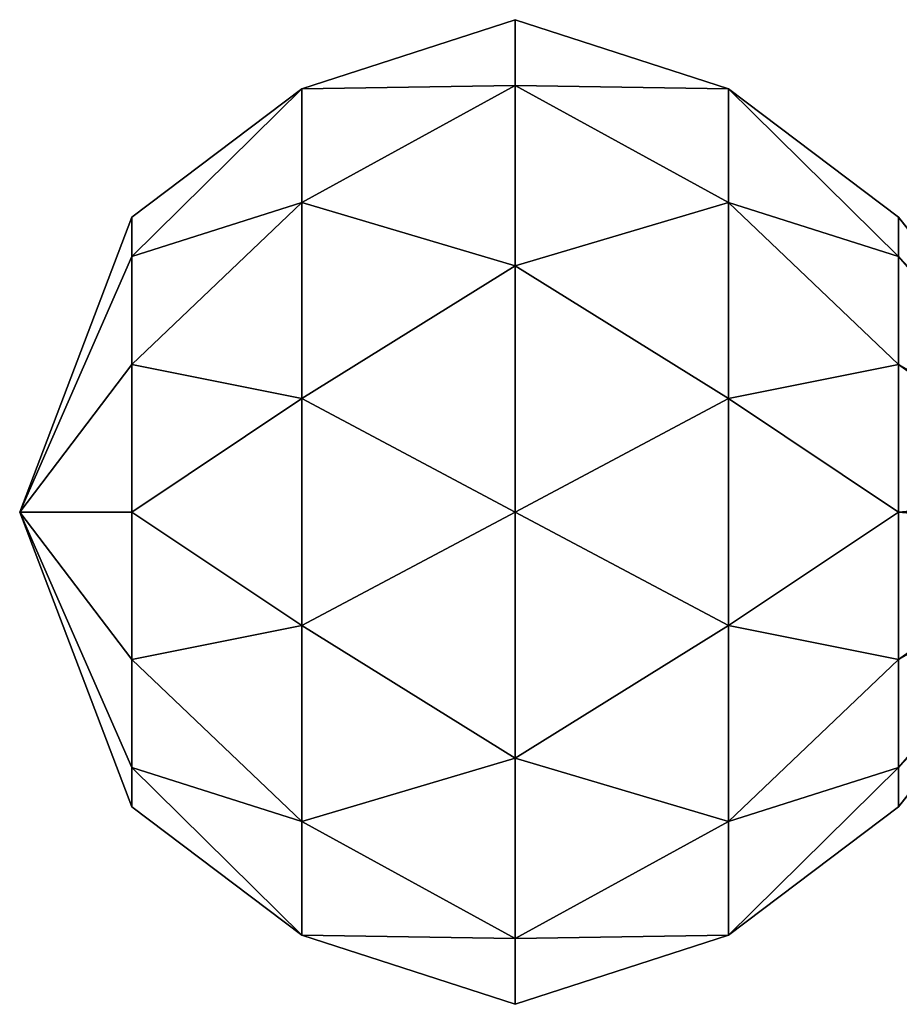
# Model space of a CAD drawing. Header units: millimetres. Extents: x -129 to 0, y -129 to 137.
# Tile 2 of 59: x -129 to -85, y -65 to -15. Entities that reach past the tile are written whole.
import ezdxf

# ---------------------------------------------------------------- set-up
doc = ezdxf.new("R2010")
doc.units = ezdxf.units.MM
doc.header["$LTSCALE"] = 65.185185
for name, color, linetype in [('515', 7, 'CONTINUOUS'), ('516', 7, 'CONTINUOUS'), ('517', 7, 'CONTINUOUS'), ('518', 7, 'CONTINUOUS'), ('519', 7, 'CONTINUOUS'), ('520', 7, 'CONTINUOUS'), ('521', 7, 'CONTINUOUS'), ('522', 7, 'CONTINUOUS'), ('523', 7, 'CONTINUOUS'), ('524', 7, 'CONTINUOUS'), ('525', 7, 'CONTINUOUS'), ('526', 7, 'CONTINUOUS'), ('527', 7, 'CONTINUOUS'), ('528', 7, 'CONTINUOUS'), ('529', 7, 'CONTINUOUS'), ('530', 7, 'CONTINUOUS'), ('531', 7, 'CONTINUOUS'), ('532', 7, 'CONTINUOUS'), ('533', 7, 'CONTINUOUS'), ('534', 7, 'CONTINUOUS'), ('535', 7, 'CONTINUOUS'), ('536', 7, 'CONTINUOUS'), ('537', 7, 'CONTINUOUS'), ('538', 7, 'CONTINUOUS'), ('539', 7, 'CONTINUOUS'), ('540', 7, 'CONTINUOUS'), ('541', 7, 'CONTINUOUS'), ('542', 7, 'CONTINUOUS'), ('543', 7, 'CONTINUOUS'), ('544', 7, 'CONTINUOUS'), ('545', 7, 'CONTINUOUS'), ('546', 7, 'CONTINUOUS'), ('547', 7, 'CONTINUOUS'), ('548', 7, 'CONTINUOUS'), ('549', 7, 'CONTINUOUS'), ('550', 7, 'CONTINUOUS'), ('551', 7, 'CONTINUOUS'), ('552', 7, 'CONTINUOUS'), ('553', 7, 'CONTINUOUS'), ('554', 7, 'CONTINUOUS'), ('555', 7, 'CONTINUOUS'), ('556', 7, 'CONTINUOUS'), ('557', 7, 'CONTINUOUS'), ('558', 7, 'CONTINUOUS'), ('559', 7, 'CONTINUOUS'), ('560', 7, 'CONTINUOUS'), ('561', 7, 'CONTINUOUS'), ('562', 7, 'CONTINUOUS'), ('563', 7, 'CONTINUOUS'), ('564', 7, 'CONTINUOUS'), ('565', 7, 'CONTINUOUS'), ('566', 7, 'CONTINUOUS'), ('567', 7, 'CONTINUOUS'), ('568', 7, 'CONTINUOUS'), ('569', 7, 'CONTINUOUS'), ('570', 7, 'CONTINUOUS'), ('571', 7, 'CONTINUOUS'), ('572', 7, 'CONTINUOUS'), ('573', 7, 'CONTINUOUS'), ('574', 7, 'CONTINUOUS'), ('575', 7, 'CONTINUOUS'), ('576', 7, 'CONTINUOUS'), ('577', 7, 'CONTINUOUS'), ('578', 7, 'CONTINUOUS'), ('579', 7, 'CONTINUOUS'), ('580', 7, 'CONTINUOUS'), ('581', 7, 'CONTINUOUS'), ('582', 7, 'CONTINUOUS'), ('583', 7, 'CONTINUOUS'), ('584', 7, 'CONTINUOUS'), ('585', 7, 'CONTINUOUS'), ('586', 7, 'CONTINUOUS'), ('587', 7, 'CONTINUOUS'), ('588', 7, 'CONTINUOUS'), ('589', 7, 'CONTINUOUS'), ('590', 7, 'CONTINUOUS'), ('591', 7, 'CONTINUOUS'), ('592', 7, 'CONTINUOUS'), ('593', 7, 'CONTINUOUS'), ('594', 7, 'CONTINUOUS'), ('595', 7, 'CONTINUOUS'), ('596', 7, 'CONTINUOUS'), ('597', 7, 'CONTINUOUS'), ('598', 7, 'CONTINUOUS'), ('599', 7, 'CONTINUOUS'), ('600', 7, 'CONTINUOUS'), ('601', 7, 'CONTINUOUS'), ('602', 7, 'CONTINUOUS'), ('603', 7, 'CONTINUOUS'), ('604', 7, 'CONTINUOUS'), ('605', 7, 'CONTINUOUS'), ('606', 7, 'CONTINUOUS'), ('607', 7, 'CONTINUOUS'), ('608', 7, 'CONTINUOUS'), ('609', 7, 'CONTINUOUS'), ('610', 7, 'CONTINUOUS'), ('611', 7, 'CONTINUOUS'), ('612', 7, 'CONTINUOUS'), ('613', 7, 'CONTINUOUS'), ('614', 7, 'CONTINUOUS'), ('615', 7, 'CONTINUOUS'), ('616', 7, 'CONTINUOUS'), ('617', 7, 'CONTINUOUS'), ('618', 7, 'CONTINUOUS'), ('619', 7, 'CONTINUOUS'), ('620', 7, 'CONTINUOUS'), ('621', 7, 'CONTINUOUS'), ('622', 7, 'CONTINUOUS'), ('623', 7, 'CONTINUOUS'), ('624', 7, 'CONTINUOUS'), ('625', 7, 'CONTINUOUS'), ('626', 7, 'CONTINUOUS'), ('627', 7, 'CONTINUOUS'), ('628', 7, 'CONTINUOUS'), ('629', 7, 'CONTINUOUS'), ('630', 7, 'CONTINUOUS'), ('631', 7, 'CONTINUOUS'), ('632', 7, 'CONTINUOUS'), ('633', 7, 'CONTINUOUS'), ('634', 7, 'CONTINUOUS')]:
    doc.layers.add(name, color=color, linetype=linetype)

msp = doc.modelspace()

# ---------------------------------------------------------------- linework, layer by layer
at = {"layer": '515', "color": 7, "linetype": 'CONTINUOUS'}
for points in [[(-74, -39.114, 1.535), (-74, -38.465, 0.886), (-84.571, -26.967, 7.524), (-74, -39.114, 1.535)], [(-84.571, -32.476, 13.033), (-74, -39.114, 1.535), (-84.571, -26.967, 7.524), (-84.571, -32.476, 13.033)]]:
    msp.add_3dface(points, dxfattribs=at)
at = {"layer": '516', "color": 7, "linetype": 'CONTINUOUS'}
for points in [[(-74, -38.465, 0.886), (-74, -38.227), (-84.571, -24.951), (-74, -38.465, 0.886)], [(-84.571, -26.967, 7.524), (-74, -38.465, 0.886), (-84.571, -24.951), (-84.571, -26.967, 7.524)]]:
    msp.add_3dface(points, dxfattribs=at)
at = {"layer": '517', "color": 7, "linetype": 'CONTINUOUS'}
for points in [[(-84.571, -24.951), (-74, -38.227), (-84.571, -26.967, -7.524), (-84.571, -24.951)], [(-74, -38.227), (-74, -38.465, -0.886), (-84.571, -26.967, -7.524), (-74, -38.227)]]:
    msp.add_3dface(points, dxfattribs=at)
at = {"layer": '518', "color": 7, "linetype": 'CONTINUOUS'}
for points in [[(-84.571, -26.967, -7.524), (-74, -38.465, -0.886), (-84.571, -32.476, -13.033), (-84.571, -26.967, -7.524)], [(-74, -38.465, -0.886), (-74, -39.114, -1.535), (-84.571, -32.476, -13.033), (-74, -38.465, -0.886)]]:
    msp.add_3dface(points, dxfattribs=at)
at = {"layer": '519', "color": 7, "linetype": 'CONTINUOUS'}
for points in [[(-84.571, -32.476, -13.033), (-74, -39.114, -1.535), (-84.571, -40, -15.049), (-84.571, -32.476, -13.033)], [(-74, -39.114, -1.535), (-74, -40, -1.773), (-84.571, -40, -15.049), (-74, -39.114, -1.535)]]:
    msp.add_3dface(points, dxfattribs=at)
at = {"layer": '520', "color": 7, "linetype": 'CONTINUOUS'}
for points in [[(-74, -40, -1.773), (-74, -40.886, -1.535), (-84.571, -47.524, -13.033), (-74, -40, -1.773)], [(-84.571, -40, -15.049), (-74, -40, -1.773), (-84.571, -47.524, -13.033), (-84.571, -40, -15.049)]]:
    msp.add_3dface(points, dxfattribs=at)
at = {"layer": '521', "color": 7, "linetype": 'CONTINUOUS'}
msp.add_3dface([(-123.699, -47.524, -13.033), (-123.699, -53.033, -7.524), (-129.425, -40), (-123.699, -47.524, -13.033)], dxfattribs=at)
at = {"layer": '522', "color": 7, "linetype": 'CONTINUOUS'}
msp.add_3dface([(-123.699, -47.524, -13.033), (-129.425, -40), (-123.699, -40, -15.049), (-123.699, -47.524, -13.033)], dxfattribs=at)
at = {"layer": '523', "color": 7, "linetype": 'CONTINUOUS'}
msp.add_3dface([(-129.425, -40), (-123.699, -53.033, -7.524), (-123.699, -55.049), (-129.425, -40)], dxfattribs=at)
at = {"layer": '524', "color": 7, "linetype": 'CONTINUOUS'}
msp.add_3dface([(-123.699, -53.033, -7.524), (-123.699, -47.524, -13.033), (-115.022, -55.803, -15.803), (-123.699, -53.033, -7.524)], dxfattribs=at)
at = {"layer": '525', "color": 7, "linetype": 'CONTINUOUS'}
msp.add_3dface([(-129.425, -40), (-123.699, -55.049), (-123.699, -53.033, 7.524), (-129.425, -40)], dxfattribs=at)
at = {"layer": '526', "color": 7, "linetype": 'CONTINUOUS'}
msp.add_3dface([(-123.699, -55.049), (-123.699, -53.033, -7.524), (-115.022, -61.588, -5.784), (-123.699, -55.049)], dxfattribs=at)
at = {"layer": '527', "color": 7, "linetype": 'CONTINUOUS'}
msp.add_3dface([(-129.425, -40), (-123.699, -53.033, 7.524), (-123.699, -47.524, 13.033), (-129.425, -40)], dxfattribs=at)
at = {"layer": '528', "color": 7, "linetype": 'CONTINUOUS'}
msp.add_3dface([(-129.425, -40), (-123.699, -47.524, 13.033), (-123.699, -40, 15.049), (-129.425, -40)], dxfattribs=at)
at = {"layer": '529', "color": 7, "linetype": 'CONTINUOUS'}
msp.add_3dface([(-123.699, -47.524, 13.033), (-123.699, -53.033, 7.524), (-115.022, -55.803, 15.803), (-123.699, -47.524, 13.033)], dxfattribs=at)
at = {"layer": '530', "color": 7, "linetype": 'CONTINUOUS'}
msp.add_3dface([(-123.699, -53.033, 7.524), (-123.699, -55.049), (-115.022, -61.588, 5.784), (-123.699, -53.033, 7.524)], dxfattribs=at)
at = {"layer": '531', "color": 7, "linetype": 'CONTINUOUS'}
msp.add_3dface([(-129.425, -40), (-123.699, -40, 15.049), (-123.699, -32.476, 13.033), (-129.425, -40)], dxfattribs=at)
at = {"layer": '532', "color": 7, "linetype": 'CONTINUOUS'}
msp.add_3dface([(-123.699, -40, 15.049), (-123.699, -47.524, 13.033), (-115.022, -45.784, 21.588), (-123.699, -40, 15.049)], dxfattribs=at)
at = {"layer": '533', "color": 7, "linetype": 'CONTINUOUS'}
msp.add_3dface([(-129.425, -40), (-123.699, -32.476, 13.033), (-123.699, -26.967, 7.524), (-129.425, -40)], dxfattribs=at)
at = {"layer": '534', "color": 7, "linetype": 'CONTINUOUS'}
msp.add_3dface([(-123.699, -32.476, 13.033), (-123.699, -40, 15.049), (-115.022, -34.216, 21.588), (-123.699, -32.476, 13.033)], dxfattribs=at)
at = {"layer": '535', "color": 7, "linetype": 'CONTINUOUS'}
msp.add_3dface([(-129.425, -40), (-123.699, -26.967, 7.524), (-123.699, -24.951), (-129.425, -40)], dxfattribs=at)
at = {"layer": '536', "color": 7, "linetype": 'CONTINUOUS'}
msp.add_3dface([(-123.699, -26.967, 7.524), (-123.699, -32.476, 13.033), (-115.022, -24.197, 15.803), (-123.699, -26.967, 7.524)], dxfattribs=at)
at = {"layer": '537', "color": 7, "linetype": 'CONTINUOUS'}
msp.add_3dface([(-129.425, -40), (-123.699, -24.951), (-123.699, -26.967, -7.524), (-129.425, -40)], dxfattribs=at)
at = {"layer": '538', "color": 7, "linetype": 'CONTINUOUS'}
msp.add_3dface([(-123.699, -24.951), (-123.699, -26.967, 7.524), (-115.022, -18.412, 5.784), (-123.699, -24.951)], dxfattribs=at)
at = {"layer": '539', "color": 7, "linetype": 'CONTINUOUS'}
msp.add_3dface([(-129.425, -40), (-123.699, -26.967, -7.524), (-123.699, -32.476, -13.033), (-129.425, -40)], dxfattribs=at)
at = {"layer": '540', "color": 7, "linetype": 'CONTINUOUS'}
msp.add_3dface([(-123.699, -26.967, -7.524), (-123.699, -24.951), (-115.022, -18.412, -5.784), (-123.699, -26.967, -7.524)], dxfattribs=at)
at = {"layer": '541', "color": 7, "linetype": 'CONTINUOUS'}
msp.add_3dface([(-123.699, -40, -15.049), (-129.425, -40), (-123.699, -32.476, -13.033), (-123.699, -40, -15.049)], dxfattribs=at)
at = {"layer": '542', "color": 7, "linetype": 'CONTINUOUS'}
msp.add_3dface([(-123.699, -47.524, -13.033), (-123.699, -40, -15.049), (-115.022, -45.784, -21.588), (-123.699, -47.524, -13.033)], dxfattribs=at)
at = {"layer": '543', "color": 7, "linetype": 'CONTINUOUS'}
msp.add_3dface([(-123.699, -40, -15.049), (-123.699, -32.476, -13.033), (-115.022, -34.216, -21.588), (-123.699, -40, -15.049)], dxfattribs=at)
at = {"layer": '544', "color": 7, "linetype": 'CONTINUOUS'}
msp.add_3dface([(-123.699, -32.476, -13.033), (-123.699, -26.967, -7.524), (-115.022, -24.197, -15.803), (-123.699, -32.476, -13.033)], dxfattribs=at)
at = {"layer": '545', "color": 7, "linetype": 'CONTINUOUS'}
msp.add_3dface([(-123.699, -53.033, -7.524), (-115.022, -55.803, -15.803), (-115.022, -61.588, -5.784), (-123.699, -53.033, -7.524)], dxfattribs=at)
at = {"layer": '546', "color": 7, "linetype": 'CONTINUOUS'}
msp.add_3dface([(-123.699, -55.049), (-115.022, -61.588, -5.784), (-115.022, -61.588, 5.784), (-123.699, -55.049)], dxfattribs=at)
at = {"layer": '547', "color": 7, "linetype": 'CONTINUOUS'}
msp.add_3dface([(-115.022, -55.803, 15.803), (-123.699, -53.033, 7.524), (-115.022, -61.588, 5.784), (-115.022, -55.803, 15.803)], dxfattribs=at)
at = {"layer": '548', "color": 7, "linetype": 'CONTINUOUS'}
msp.add_3dface([(-123.699, -47.524, 13.033), (-115.022, -55.803, 15.803), (-115.022, -45.784, 21.588), (-123.699, -47.524, 13.033)], dxfattribs=at)
at = {"layer": '549', "color": 7, "linetype": 'CONTINUOUS'}
msp.add_3dface([(-123.699, -40, 15.049), (-115.022, -45.784, 21.588), (-115.022, -34.216, 21.588), (-123.699, -40, 15.049)], dxfattribs=at)
at = {"layer": '550', "color": 7, "linetype": 'CONTINUOUS'}
msp.add_3dface([(-123.699, -32.476, 13.033), (-115.022, -34.216, 21.588), (-115.022, -24.197, 15.803), (-123.699, -32.476, 13.033)], dxfattribs=at)
at = {"layer": '551', "color": 7, "linetype": 'CONTINUOUS'}
msp.add_3dface([(-123.699, -26.967, 7.524), (-115.022, -24.197, 15.803), (-115.022, -18.412, 5.784), (-123.699, -26.967, 7.524)], dxfattribs=at)
at = {"layer": '552', "color": 7, "linetype": 'CONTINUOUS'}
msp.add_3dface([(-123.699, -24.951), (-115.022, -18.412, 5.784), (-115.022, -18.412, -5.784), (-123.699, -24.951)], dxfattribs=at)
at = {"layer": '553', "color": 7, "linetype": 'CONTINUOUS'}
msp.add_3dface([(-123.699, -26.967, -7.524), (-115.022, -18.412, -5.784), (-115.022, -24.197, -15.803), (-123.699, -26.967, -7.524)], dxfattribs=at)
at = {"layer": '554', "color": 7, "linetype": 'CONTINUOUS'}
msp.add_3dface([(-115.022, -34.216, -21.588), (-123.699, -32.476, -13.033), (-115.022, -24.197, -15.803), (-115.022, -34.216, -21.588)], dxfattribs=at)
at = {"layer": '555', "color": 7, "linetype": 'CONTINUOUS'}
msp.add_3dface([(-115.022, -55.803, -15.803), (-123.699, -47.524, -13.033), (-115.022, -45.784, -21.588), (-115.022, -55.803, -15.803)], dxfattribs=at)
at = {"layer": '556', "color": 7, "linetype": 'CONTINUOUS'}
msp.add_3dface([(-115.022, -45.784, -21.588), (-123.699, -40, -15.049), (-115.022, -34.216, -21.588), (-115.022, -45.784, -21.588)], dxfattribs=at)
at = {"layer": '557', "color": 7, "linetype": 'CONTINUOUS'}
msp.add_3dface([(-115.022, -61.588, -5.784), (-115.022, -55.803, -15.803), (-104.135, -61.759, -12.563), (-115.022, -61.588, -5.784)], dxfattribs=at)
at = {"layer": '558', "color": 7, "linetype": 'CONTINUOUS'}
msp.add_3dface([(-115.022, -55.803, -15.803), (-115.022, -45.784, -21.588), (-104.135, -52.563, -21.759), (-115.022, -55.803, -15.803)], dxfattribs=at)
at = {"layer": '559', "color": 7, "linetype": 'CONTINUOUS'}
msp.add_3dface([(-115.022, -61.588, 5.784), (-115.022, -61.588, -5.784), (-104.135, -65.125), (-115.022, -61.588, 5.784)], dxfattribs=at)
at = {"layer": '560', "color": 7, "linetype": 'CONTINUOUS'}
msp.add_3dface([(-115.022, -55.803, 15.803), (-115.022, -61.588, 5.784), (-104.135, -61.759, 12.563), (-115.022, -55.803, 15.803)], dxfattribs=at)
at = {"layer": '561', "color": 7, "linetype": 'CONTINUOUS'}
msp.add_3dface([(-115.022, -45.784, 21.588), (-115.022, -55.803, 15.803), (-104.135, -52.563, 21.759), (-115.022, -45.784, 21.588)], dxfattribs=at)
at = {"layer": '562', "color": 7, "linetype": 'CONTINUOUS'}
msp.add_3dface([(-115.022, -34.216, 21.588), (-115.022, -45.784, 21.588), (-104.135, -40, 25.125), (-115.022, -34.216, 21.588)], dxfattribs=at)
at = {"layer": '563', "color": 7, "linetype": 'CONTINUOUS'}
msp.add_3dface([(-115.022, -24.197, 15.803), (-115.022, -34.216, 21.588), (-104.135, -27.437, 21.759), (-115.022, -24.197, 15.803)], dxfattribs=at)
at = {"layer": '564', "color": 7, "linetype": 'CONTINUOUS'}
msp.add_3dface([(-115.022, -18.412, 5.784), (-115.022, -24.197, 15.803), (-104.135, -18.241, 12.563), (-115.022, -18.412, 5.784)], dxfattribs=at)
at = {"layer": '565', "color": 7, "linetype": 'CONTINUOUS'}
msp.add_3dface([(-115.022, -18.412, -5.784), (-115.022, -18.412, 5.784), (-104.135, -14.875), (-115.022, -18.412, -5.784)], dxfattribs=at)
at = {"layer": '566', "color": 7, "linetype": 'CONTINUOUS'}
msp.add_3dface([(-115.022, -24.197, -15.803), (-115.022, -18.412, -5.784), (-104.135, -18.241, -12.563), (-115.022, -24.197, -15.803)], dxfattribs=at)
at = {"layer": '567', "color": 7, "linetype": 'CONTINUOUS'}
msp.add_3dface([(-115.022, -34.216, -21.588), (-115.022, -24.197, -15.803), (-104.135, -27.437, -21.759), (-115.022, -34.216, -21.588)], dxfattribs=at)
at = {"layer": '568', "color": 7, "linetype": 'CONTINUOUS'}
msp.add_3dface([(-115.022, -45.784, -21.588), (-115.022, -34.216, -21.588), (-104.135, -40, -25.125), (-115.022, -45.784, -21.588)], dxfattribs=at)
at = {"layer": '569', "color": 7, "linetype": 'CONTINUOUS'}
msp.add_3dface([(-104.135, -61.759, -12.563), (-115.022, -55.803, -15.803), (-104.135, -52.563, -21.759), (-104.135, -61.759, -12.563)], dxfattribs=at)
at = {"layer": '570', "color": 7, "linetype": 'CONTINUOUS'}
msp.add_3dface([(-104.135, -52.563, -21.759), (-115.022, -45.784, -21.588), (-104.135, -40, -25.125), (-104.135, -52.563, -21.759)], dxfattribs=at)
at = {"layer": '571', "color": 7, "linetype": 'CONTINUOUS'}
msp.add_3dface([(-115.022, -61.588, -5.784), (-104.135, -61.759, -12.563), (-104.135, -65.125), (-115.022, -61.588, -5.784)], dxfattribs=at)
at = {"layer": '572', "color": 7, "linetype": 'CONTINUOUS'}
msp.add_3dface([(-115.022, -61.588, 5.784), (-104.135, -65.125), (-104.135, -61.759, 12.563), (-115.022, -61.588, 5.784)], dxfattribs=at)
at = {"layer": '573', "color": 7, "linetype": 'CONTINUOUS'}
msp.add_3dface([(-115.022, -55.803, 15.803), (-104.135, -61.759, 12.563), (-104.135, -52.563, 21.759), (-115.022, -55.803, 15.803)], dxfattribs=at)
at = {"layer": '574', "color": 7, "linetype": 'CONTINUOUS'}
msp.add_3dface([(-115.022, -45.784, 21.588), (-104.135, -52.563, 21.759), (-104.135, -40, 25.125), (-115.022, -45.784, 21.588)], dxfattribs=at)
at = {"layer": '575', "color": 7, "linetype": 'CONTINUOUS'}
msp.add_3dface([(-115.022, -34.216, 21.588), (-104.135, -40, 25.125), (-104.135, -27.437, 21.759), (-115.022, -34.216, 21.588)], dxfattribs=at)
at = {"layer": '576', "color": 7, "linetype": 'CONTINUOUS'}
msp.add_3dface([(-115.022, -24.197, 15.803), (-104.135, -27.437, 21.759), (-104.135, -18.241, 12.563), (-115.022, -24.197, 15.803)], dxfattribs=at)
at = {"layer": '577', "color": 7, "linetype": 'CONTINUOUS'}
msp.add_3dface([(-115.022, -18.412, 5.784), (-104.135, -18.241, 12.563), (-104.135, -14.875), (-115.022, -18.412, 5.784)], dxfattribs=at)
at = {"layer": '578', "color": 7, "linetype": 'CONTINUOUS'}
msp.add_3dface([(-115.022, -18.412, -5.784), (-104.135, -14.875), (-104.135, -18.241, -12.563), (-115.022, -18.412, -5.784)], dxfattribs=at)
at = {"layer": '579', "color": 7, "linetype": 'CONTINUOUS'}
msp.add_3dface([(-115.022, -24.197, -15.803), (-104.135, -18.241, -12.563), (-104.135, -27.437, -21.759), (-115.022, -24.197, -15.803)], dxfattribs=at)
at = {"layer": '580', "color": 7, "linetype": 'CONTINUOUS'}
msp.add_3dface([(-115.022, -34.216, -21.588), (-104.135, -27.437, -21.759), (-104.135, -40, -25.125), (-115.022, -34.216, -21.588)], dxfattribs=at)
at = {"layer": '581', "color": 7, "linetype": 'CONTINUOUS'}
msp.add_3dface([(-93.249, -61.588, -5.784), (-104.135, -61.759, -12.563), (-93.249, -55.803, -15.803), (-93.249, -61.588, -5.784)], dxfattribs=at)
at = {"layer": '582', "color": 7, "linetype": 'CONTINUOUS'}
msp.add_3dface([(-104.135, -61.759, -12.563), (-104.135, -52.563, -21.759), (-93.249, -55.803, -15.803), (-104.135, -61.759, -12.563)], dxfattribs=at)
at = {"layer": '583', "color": 7, "linetype": 'CONTINUOUS'}
msp.add_3dface([(-93.249, -55.803, -15.803), (-104.135, -52.563, -21.759), (-93.249, -45.784, -21.588), (-93.249, -55.803, -15.803)], dxfattribs=at)
at = {"layer": '584', "color": 7, "linetype": 'CONTINUOUS'}
msp.add_3dface([(-104.135, -65.125), (-93.249, -61.588, -5.784), (-93.249, -61.588, 5.784), (-104.135, -65.125)], dxfattribs=at)
at = {"layer": '585', "color": 7, "linetype": 'CONTINUOUS'}
msp.add_3dface([(-104.135, -65.125), (-104.135, -61.759, -12.563), (-93.249, -61.588, -5.784), (-104.135, -65.125)], dxfattribs=at)
at = {"layer": '586', "color": 7, "linetype": 'CONTINUOUS'}
msp.add_3dface([(-104.135, -61.759, 12.563), (-93.249, -61.588, 5.784), (-93.249, -55.803, 15.803), (-104.135, -61.759, 12.563)], dxfattribs=at)
at = {"layer": '587', "color": 7, "linetype": 'CONTINUOUS'}
msp.add_3dface([(-104.135, -61.759, 12.563), (-104.135, -65.125), (-93.249, -61.588, 5.784), (-104.135, -61.759, 12.563)], dxfattribs=at)
at = {"layer": '588', "color": 7, "linetype": 'CONTINUOUS'}
msp.add_3dface([(-104.135, -52.563, 21.759), (-93.249, -55.803, 15.803), (-93.249, -45.784, 21.588), (-104.135, -52.563, 21.759)], dxfattribs=at)
at = {"layer": '589', "color": 7, "linetype": 'CONTINUOUS'}
msp.add_3dface([(-104.135, -52.563, 21.759), (-104.135, -61.759, 12.563), (-93.249, -55.803, 15.803), (-104.135, -52.563, 21.759)], dxfattribs=at)
at = {"layer": '590', "color": 7, "linetype": 'CONTINUOUS'}
msp.add_3dface([(-104.135, -40, 25.125), (-93.249, -45.784, 21.588), (-93.249, -34.216, 21.588), (-104.135, -40, 25.125)], dxfattribs=at)
at = {"layer": '591', "color": 7, "linetype": 'CONTINUOUS'}
msp.add_3dface([(-104.135, -40, 25.125), (-104.135, -52.563, 21.759), (-93.249, -45.784, 21.588), (-104.135, -40, 25.125)], dxfattribs=at)
at = {"layer": '592', "color": 7, "linetype": 'CONTINUOUS'}
msp.add_3dface([(-104.135, -27.437, 21.759), (-93.249, -34.216, 21.588), (-93.249, -24.197, 15.803), (-104.135, -27.437, 21.759)], dxfattribs=at)
at = {"layer": '593', "color": 7, "linetype": 'CONTINUOUS'}
msp.add_3dface([(-104.135, -27.437, 21.759), (-104.135, -40, 25.125), (-93.249, -34.216, 21.588), (-104.135, -27.437, 21.759)], dxfattribs=at)
at = {"layer": '594', "color": 7, "linetype": 'CONTINUOUS'}
msp.add_3dface([(-104.135, -18.241, 12.563), (-93.249, -24.197, 15.803), (-93.249, -18.412, 5.784), (-104.135, -18.241, 12.563)], dxfattribs=at)
at = {"layer": '595', "color": 7, "linetype": 'CONTINUOUS'}
msp.add_3dface([(-104.135, -18.241, 12.563), (-104.135, -27.437, 21.759), (-93.249, -24.197, 15.803), (-104.135, -18.241, 12.563)], dxfattribs=at)
at = {"layer": '596', "color": 7, "linetype": 'CONTINUOUS'}
msp.add_3dface([(-104.135, -14.875), (-93.249, -18.412, 5.784), (-93.249, -18.412, -5.784), (-104.135, -14.875)], dxfattribs=at)
at = {"layer": '597', "color": 7, "linetype": 'CONTINUOUS'}
msp.add_3dface([(-104.135, -14.875), (-104.135, -18.241, 12.563), (-93.249, -18.412, 5.784), (-104.135, -14.875)], dxfattribs=at)
at = {"layer": '598', "color": 7, "linetype": 'CONTINUOUS'}
msp.add_3dface([(-104.135, -18.241, -12.563), (-93.249, -18.412, -5.784), (-93.249, -24.197, -15.803), (-104.135, -18.241, -12.563)], dxfattribs=at)
at = {"layer": '599', "color": 7, "linetype": 'CONTINUOUS'}
msp.add_3dface([(-104.135, -18.241, -12.563), (-104.135, -14.875), (-93.249, -18.412, -5.784), (-104.135, -18.241, -12.563)], dxfattribs=at)
at = {"layer": '600', "color": 7, "linetype": 'CONTINUOUS'}
msp.add_3dface([(-104.135, -27.437, -21.759), (-93.249, -24.197, -15.803), (-93.249, -34.216, -21.588), (-104.135, -27.437, -21.759)], dxfattribs=at)
at = {"layer": '601', "color": 7, "linetype": 'CONTINUOUS'}
msp.add_3dface([(-104.135, -27.437, -21.759), (-104.135, -18.241, -12.563), (-93.249, -24.197, -15.803), (-104.135, -27.437, -21.759)], dxfattribs=at)
at = {"layer": '602', "color": 7, "linetype": 'CONTINUOUS'}
msp.add_3dface([(-93.249, -45.784, -21.588), (-104.135, -40, -25.125), (-93.249, -34.216, -21.588), (-93.249, -45.784, -21.588)], dxfattribs=at)
at = {"layer": '603', "color": 7, "linetype": 'CONTINUOUS'}
msp.add_3dface([(-104.135, -40, -25.125), (-104.135, -27.437, -21.759), (-93.249, -34.216, -21.588), (-104.135, -40, -25.125)], dxfattribs=at)
at = {"layer": '604', "color": 7, "linetype": 'CONTINUOUS'}
msp.add_3dface([(-104.135, -52.563, -21.759), (-104.135, -40, -25.125), (-93.249, -45.784, -21.588), (-104.135, -52.563, -21.759)], dxfattribs=at)
at = {"layer": '605', "color": 7, "linetype": 'CONTINUOUS'}
for points in [[(-74, -40.886, -1.535), (-74, -41.535, -0.886), (-84.571, -53.033, -7.524), (-74, -40.886, -1.535)], [(-84.571, -47.524, -13.033), (-74, -40.886, -1.535), (-84.571, -53.033, -7.524), (-84.571, -47.524, -13.033)]]:
    msp.add_3dface(points, dxfattribs=at)
at = {"layer": '606', "color": 7, "linetype": 'CONTINUOUS'}
msp.add_3dface([(-93.249, -55.803, -15.803), (-84.571, -47.524, -13.033), (-84.571, -53.033, -7.524), (-93.249, -55.803, -15.803)], dxfattribs=at)
at = {"layer": '607', "color": 7, "linetype": 'CONTINUOUS'}
for points in [[(-74, -41.535, -0.886), (-74, -41.773), (-84.571, -55.049), (-74, -41.535, -0.886)], [(-84.571, -53.033, -7.524), (-74, -41.535, -0.886), (-84.571, -55.049), (-84.571, -53.033, -7.524)]]:
    msp.add_3dface(points, dxfattribs=at)
at = {"layer": '608', "color": 7, "linetype": 'CONTINUOUS'}
msp.add_3dface([(-93.249, -61.588, -5.784), (-84.571, -53.033, -7.524), (-84.571, -55.049), (-93.249, -61.588, -5.784)], dxfattribs=at)
at = {"layer": '609', "color": 7, "linetype": 'CONTINUOUS'}
for points in [[(-74, -41.773), (-74, -41.535, 0.886), (-84.571, -53.033, 7.524), (-74, -41.773)], [(-84.571, -55.049), (-74, -41.773), (-84.571, -53.033, 7.524), (-84.571, -55.049)]]:
    msp.add_3dface(points, dxfattribs=at)
at = {"layer": '610', "color": 7, "linetype": 'CONTINUOUS'}
for points in [[(-74, -41.535, 0.886), (-74, -40.886, 1.535), (-84.571, -47.524, 13.033), (-74, -41.535, 0.886)], [(-84.571, -53.033, 7.524), (-74, -41.535, 0.886), (-84.571, -47.524, 13.033), (-84.571, -53.033, 7.524)]]:
    msp.add_3dface(points, dxfattribs=at)
at = {"layer": '611', "color": 7, "linetype": 'CONTINUOUS'}
for points in [[(-74, -40.886, 1.535), (-74, -40, 1.773), (-84.571, -40, 15.049), (-74, -40.886, 1.535)], [(-84.571, -47.524, 13.033), (-74, -40.886, 1.535), (-84.571, -40, 15.049), (-84.571, -47.524, 13.033)]]:
    msp.add_3dface(points, dxfattribs=at)
at = {"layer": '612', "color": 7, "linetype": 'CONTINUOUS'}
msp.add_3dface([(-93.249, -61.588, 5.784), (-84.571, -55.049), (-84.571, -53.033, 7.524), (-93.249, -61.588, 5.784)], dxfattribs=at)
at = {"layer": '613', "color": 7, "linetype": 'CONTINUOUS'}
for points in [[(-74, -40, 1.773), (-74, -39.114, 1.535), (-84.571, -32.476, 13.033), (-74, -40, 1.773)], [(-74, -40, 1.773), (-84.571, -32.476, 13.033), (-84.571, -40, 15.049), (-74, -40, 1.773)]]:
    msp.add_3dface(points, dxfattribs=at)
at = {"layer": '614', "color": 7, "linetype": 'CONTINUOUS'}
msp.add_3dface([(-93.249, -55.803, 15.803), (-84.571, -53.033, 7.524), (-84.571, -47.524, 13.033), (-93.249, -55.803, 15.803)], dxfattribs=at)
at = {"layer": '615', "color": 7, "linetype": 'CONTINUOUS'}
msp.add_3dface([(-93.249, -45.784, 21.588), (-84.571, -47.524, 13.033), (-84.571, -40, 15.049), (-93.249, -45.784, 21.588)], dxfattribs=at)
at = {"layer": '616', "color": 7, "linetype": 'CONTINUOUS'}
msp.add_3dface([(-84.571, -32.476, 13.033), (-93.249, -34.216, 21.588), (-84.571, -40, 15.049), (-84.571, -32.476, 13.033)], dxfattribs=at)
at = {"layer": '617', "color": 7, "linetype": 'CONTINUOUS'}
msp.add_3dface([(-84.571, -32.476, 13.033), (-84.571, -26.967, 7.524), (-93.249, -24.197, 15.803), (-84.571, -32.476, 13.033)], dxfattribs=at)
at = {"layer": '618', "color": 7, "linetype": 'CONTINUOUS'}
msp.add_3dface([(-84.571, -26.967, 7.524), (-84.571, -24.951), (-93.249, -18.412, 5.784), (-84.571, -26.967, 7.524)], dxfattribs=at)
at = {"layer": '619', "color": 7, "linetype": 'CONTINUOUS'}
msp.add_3dface([(-84.571, -24.951), (-84.571, -26.967, -7.524), (-93.249, -18.412, -5.784), (-84.571, -24.951)], dxfattribs=at)
at = {"layer": '620', "color": 7, "linetype": 'CONTINUOUS'}
msp.add_3dface([(-84.571, -26.967, -7.524), (-84.571, -32.476, -13.033), (-93.249, -24.197, -15.803), (-84.571, -26.967, -7.524)], dxfattribs=at)
at = {"layer": '621', "color": 7, "linetype": 'CONTINUOUS'}
msp.add_3dface([(-84.571, -32.476, -13.033), (-84.571, -40, -15.049), (-93.249, -34.216, -21.588), (-84.571, -32.476, -13.033)], dxfattribs=at)
at = {"layer": '622', "color": 7, "linetype": 'CONTINUOUS'}
msp.add_3dface([(-93.249, -61.588, -5.784), (-93.249, -55.803, -15.803), (-84.571, -53.033, -7.524), (-93.249, -61.588, -5.784)], dxfattribs=at)
at = {"layer": '623', "color": 7, "linetype": 'CONTINUOUS'}
msp.add_3dface([(-93.249, -61.588, 5.784), (-93.249, -61.588, -5.784), (-84.571, -55.049), (-93.249, -61.588, 5.784)], dxfattribs=at)
at = {"layer": '624', "color": 7, "linetype": 'CONTINUOUS'}
msp.add_3dface([(-93.249, -55.803, 15.803), (-93.249, -61.588, 5.784), (-84.571, -53.033, 7.524), (-93.249, -55.803, 15.803)], dxfattribs=at)
at = {"layer": '625', "color": 7, "linetype": 'CONTINUOUS'}
msp.add_3dface([(-93.249, -45.784, 21.588), (-93.249, -55.803, 15.803), (-84.571, -47.524, 13.033), (-93.249, -45.784, 21.588)], dxfattribs=at)
at = {"layer": '626', "color": 7, "linetype": 'CONTINUOUS'}
msp.add_3dface([(-93.249, -34.216, 21.588), (-93.249, -45.784, 21.588), (-84.571, -40, 15.049), (-93.249, -34.216, 21.588)], dxfattribs=at)
at = {"layer": '627', "color": 7, "linetype": 'CONTINUOUS'}
msp.add_3dface([(-93.249, -34.216, 21.588), (-84.571, -32.476, 13.033), (-93.249, -24.197, 15.803), (-93.249, -34.216, 21.588)], dxfattribs=at)
at = {"layer": '628', "color": 7, "linetype": 'CONTINUOUS'}
msp.add_3dface([(-93.249, -24.197, 15.803), (-84.571, -26.967, 7.524), (-93.249, -18.412, 5.784), (-93.249, -24.197, 15.803)], dxfattribs=at)
at = {"layer": '629', "color": 7, "linetype": 'CONTINUOUS'}
msp.add_3dface([(-93.249, -18.412, 5.784), (-84.571, -24.951), (-93.249, -18.412, -5.784), (-93.249, -18.412, 5.784)], dxfattribs=at)
at = {"layer": '630', "color": 7, "linetype": 'CONTINUOUS'}
msp.add_3dface([(-93.249, -18.412, -5.784), (-84.571, -26.967, -7.524), (-93.249, -24.197, -15.803), (-93.249, -18.412, -5.784)], dxfattribs=at)
at = {"layer": '631', "color": 7, "linetype": 'CONTINUOUS'}
msp.add_3dface([(-93.249, -24.197, -15.803), (-84.571, -32.476, -13.033), (-93.249, -34.216, -21.588), (-93.249, -24.197, -15.803)], dxfattribs=at)
at = {"layer": '632', "color": 7, "linetype": 'CONTINUOUS'}
msp.add_3dface([(-84.571, -40, -15.049), (-93.249, -45.784, -21.588), (-93.249, -34.216, -21.588), (-84.571, -40, -15.049)], dxfattribs=at)
at = {"layer": '633', "color": 7, "linetype": 'CONTINUOUS'}
msp.add_3dface([(-84.571, -40, -15.049), (-84.571, -47.524, -13.033), (-93.249, -45.784, -21.588), (-84.571, -40, -15.049)], dxfattribs=at)
at = {"layer": '634', "color": 7, "linetype": 'CONTINUOUS'}
msp.add_3dface([(-84.571, -47.524, -13.033), (-93.249, -55.803, -15.803), (-93.249, -45.784, -21.588), (-84.571, -47.524, -13.033)], dxfattribs=at)

doc.saveas('drawing.dxf')
